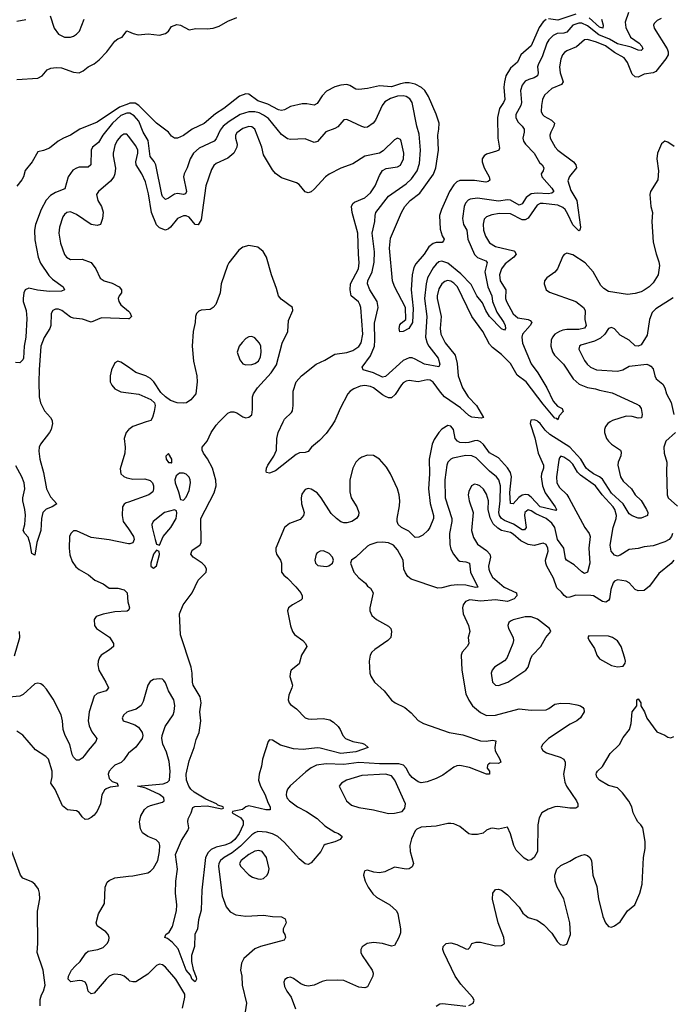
# Model space of a CAD drawing. Header units: inches. Extents: x 2134017 to 2292458, y 756222 to 916513.
# Tile 193 of 256: x 2169269 to 2173660, y 866081 to 872707. Entities that reach past the tile are written whole.
import ezdxf

# ---------------------------------------------------------------- set-up
doc = ezdxf.new("R2010")
doc.units = ezdxf.units.IN
doc.header["$MEASUREMENT"] = 0
for name, color, linetype in [('C1866', 7, 'Continuous'), ('C1867', 7, 'Continuous'), ('C1876', 7, 'Continuous'), ('C1877', 7, 'Continuous')]:
    doc.layers.add(name, color=color, linetype=linetype)

msp = doc.modelspace()

# ---------------------------------------------------------------- linework, layer by layer
at = {"layer": 'C1866', "color": 5}
for points, elevation in [([(2169487.8, 870000), (2169488.7, 869990), (2169479.6, 869950), (2169470.3, 869930), (2169409.2, 869850), (2169400.2, 869830), (2169396.6, 869803.4), (2169404.2, 869750), (2169430, 869660.4), (2169449.1, 869549.1), (2169475.8, 869495.8), (2169518.4, 869450), (2169488.2, 869430), (2169446.1, 869413.9), (2169424.8, 869390), (2169415.3, 869350), (2169411.3, 869270), (2169384.6, 869190), (2169370, 869102.7), (2169350, 869115.3), (2169340.1, 869180.1), (2169325.5, 869225.5), (2169303, 869250), (2169292.8, 869270), (2169302.5, 869310), (2169307.8, 869372.2), (2169304.4, 869410), (2169289.9, 869470), (2169290.4, 869490), (2169304.2, 869550), (2169298.6, 869590), (2169283.6, 869630), (2169244, 869704)], 280), ([(2170000, 869947.3), (2169984.9, 869930), (2169971.8, 869890), (2169978.2, 869830), (2169975.9, 869790), (2169944.1, 869684.1), (2169950.3, 869650), (2169970, 869633.6), (2169990, 869624.4), (2170000, 869622.1)], 320), ([(2170000, 869460.9), (2169984.6, 869455.4), (2169972.1, 869447.9), (2169960.6, 869430), (2169957.5, 869370), (2169965.2, 869330), (2170000, 869280.4)], 320), ([(2170000, 869181), (2169990, 869181.5), (2169870, 869206.5), (2169750, 869221.6), (2169650, 869268.2), (2169630, 869267.2), (2169612, 869250), (2169604.6, 869230), (2169602.4, 869150), (2169606.9, 869106.9), (2169621.9, 869061.9), (2169646.2, 869026.2), (2169670, 869006.4), (2169731.6, 868971.6), (2169774.5, 868934.5), (2169830, 868911.3), (2169870, 868882.5), (2169930, 868881), (2169972.4, 868870), (2169991.4, 868850), (2169995.5, 868790), (2170000, 868775.1)], 320), ([(2170000, 868733.7), (2169992.6, 868727.4), (2169910, 868722), (2169830, 868707.7), (2169783.8, 868690), (2169769, 868670), (2169772.7, 868630), (2169784.6, 868610), (2169872.3, 868552.3), (2169900.9, 868510), (2169899.5, 868490), (2169874.1, 868465.9), (2169818, 868430), (2169805.5, 868414.5), (2169795.9, 868390), (2169794.2, 868365.8), (2169801.4, 868330), (2169849.5, 868250), (2169865.8, 868210), (2169850.4, 868190), (2169790, 868172.9), (2169770, 868154), (2169736.2, 868050), (2169729, 867990), (2169735.6, 867955.6), (2169754.1, 867914.1), (2169787.7, 867870), (2169781.5, 867850), (2169728.9, 867790), (2169704.9, 867755.1), (2169690, 867737), (2169670, 867724.5), (2169650, 867723.7), (2169630, 867745.1), (2169621.7, 867761.7), (2169607.2, 867830), (2169575.4, 867890), (2169560.6, 867930), (2169557.9, 867990), (2169548.6, 868028.6), (2169494.1, 868134.1), (2169450, 868203), (2169430, 868225.4), (2169410, 868238.3), (2169390, 868243.1), (2169370, 868238.5), (2169293.2, 868166.8), (2169270, 868155.7), (2169150, 868143.7)], 320), ([(2169234.1, 868425.9), (2169269.7, 868549.7), (2169266.9, 868590)], 320), ([(2170000, 868050.8), (2169990, 868047.6), (2169970.4, 868030), (2169959.3, 868010), (2169964, 867990), (2170000, 867977.4)], 340), ([(2170000, 867771), (2169998.9, 867770), (2169970, 867726), (2169951, 867709), (2169910, 867689.7), (2169890, 867673.7), (2169871.4, 867650), (2169864.5, 867630), (2169870, 867602), (2169890, 867581.3), (2169924.7, 867570), (2169932, 867550), (2169877.8, 867542.2), (2169850, 867531.2), (2169838.4, 867521.6), (2169820.7, 867490), (2169812.4, 867430), (2169790, 867382), (2169770, 867354.5), (2169750, 867338.4), (2169730, 867327), (2169710, 867326), (2169690, 867344), (2169670, 867373.2), (2169650, 867382.7), (2169590, 867389.7), (2169556.8, 867416.8), (2169507, 867527), (2169479.3, 867570), (2169488.2, 867611.8), (2169488.3, 867650), (2169463.6, 867730), (2169444.5, 867750), (2169374.8, 867794.8), (2169290, 867891.8), (2169250, 867919.6)], 340), ([(2169406.5, 866070), (2169406.6, 866113.4), (2169415.8, 866144.2), (2169430, 866170.6), (2169439.4, 866210), (2169426.8, 866310), (2169387.3, 866430), (2169392, 866490), (2169387.7, 866707.7), (2169405.1, 866790), (2169402.9, 866830), (2169395.1, 866855.1), (2169370, 866889.2), (2169350, 866905.2), (2169290, 866929.2), (2169275.1, 866950), (2169215.1, 867110)], 360), ([(2170000, 866246), (2169970.7, 866270.7), (2169950, 866280.4), (2169910, 866284.2), (2169890, 866280.3), (2169870, 866269.8), (2169850, 866250.8), (2169770, 866155.8), (2169750, 866151.5), (2169730, 866169.3), (2169719.7, 866210), (2169709.6, 866230), (2169690, 866239.8), (2169670, 866241.8), (2169613.3, 866233.3), (2169596, 866250), (2169597.7, 866270), (2169618.5, 866310), (2169641.1, 866338.9), (2169675.4, 866370), (2169713.4, 866426.6), (2169730, 866439.5), (2169794, 866450), (2169830, 866464.6), (2169858.4, 866490), (2169869.6, 866510), (2169871.8, 866530), (2169863.7, 866550), (2169848, 866568), (2169790, 866609.2), (2169782.7, 866630), (2169799.3, 866690), (2169840.2, 866759.8), (2169842.9, 866870), (2169857.4, 866902.6), (2169870, 866914.4), (2169910, 866933.4), (2170000, 866942.6)], 340)]:
    msp.add_lwpolyline(points, dxfattribs=dict(at, elevation=elevation))
at = {"layer": 'C1867', "color": 5}
for points, elevation in [([(2169250, 872697.4), (2169310, 872708.4)], 260), ([(2169473.8, 872733.8), (2169500.2, 872650), (2169528.9, 872608.9), (2169570, 872590.2), (2169609.8, 872590.2), (2169630, 872596.5), (2169651.1, 872608.9), (2169670.5, 872629.5), (2169702, 872710)], 260), ([(2169250, 872303.7), (2169390, 872314.4), (2169420.9, 872330), (2169453.2, 872370), (2169478.9, 872381.1), (2169514, 872386), (2169550, 872383.6), (2169630, 872354.9), (2169670, 872350.7), (2169695.9, 872364.1), (2169730, 872390.7), (2169769.5, 872410.5), (2169802.9, 872437.1), (2169856, 872490), (2169910, 872562.8), (2169930, 872578), (2169958, 872590), (2169990, 872631.3), (2170000, 872627.1)], 240), ([(2170000, 872141.6), (2169940.4, 872119.6), (2169790, 872016.7), (2169674.3, 871970), (2169610, 871929.8), (2169563, 871910), (2169528.7, 871890), (2169470, 871843), (2169430, 871827.3), (2169390, 871819), (2169352.7, 871750), (2169306.6, 871693.4), (2169294.9, 871650), (2169283, 871630), (2169250, 871586)], 240), ([(2170000, 872078.1), (2169990, 872078.7), (2169950, 872063), (2169893.1, 872010), (2169828.8, 871930), (2169798.7, 871881.3), (2169758.3, 871850), (2169750.2, 871829.8), (2169746.7, 871730), (2169730, 871715.8), (2169670, 871714), (2169650, 871708.8), (2169625.9, 871694.1), (2169595.9, 871650), (2169573.4, 871570), (2169510, 871544.8), (2169476.6, 871523.4), (2169447.7, 871492.3), (2169413.4, 871430), (2169376.3, 871330), (2169368.8, 871290), (2169370, 871226), (2169393, 871110), (2169409.2, 871069.2), (2169465.9, 870985.9), (2169490, 870961.3), (2169560.5, 870910), (2169570.6, 870890), (2169550, 870879.5), (2169470, 870878.5), (2169387.9, 870887.9), (2169330, 870900.4), (2169306.5, 870890), (2169296.9, 870870), (2169291.2, 870830), (2169292.4, 870810), (2169311.5, 870750), (2169317.3, 870697.3), (2169310.1, 870570.1), (2169299.4, 870510), (2169294.4, 870430), (2169290, 870418), (2169270, 870398), (2169240.9, 870400.9)], 260), ([(2170000, 871924.3), (2169990, 871937.3), (2169970, 871936.1), (2169950, 871923.1), (2169925.3, 871894.7), (2169910, 871860.5), (2169897.4, 871810), (2169897, 871790), (2169912.5, 871707.5), (2169909.4, 871670.6), (2169902.8, 871650), (2169880.4, 871619.6), (2169798, 871550), (2169786, 871530), (2169794, 871490), (2169819.6, 871450), (2169830, 871412), (2169826, 871370), (2169812.2, 871330), (2169790, 871322), (2169750, 871329.8), (2169650, 871397), (2169610, 871413.5), (2169586, 871410), (2169570, 871396.9), (2169559.6, 871380.4), (2169537.5, 871310), (2169533, 871270), (2169543.1, 871203.1), (2169570, 871127.3), (2169584.9, 871110), (2169610, 871094.4), (2169690, 871094.9), (2169750, 871072.7), (2169781.6, 871030), (2169810, 870968.2), (2169837.3, 870950), (2169890, 870935), (2169938, 870910), (2169954.9, 870890), (2169953.1, 870870), (2169938.3, 870850), (2169931.3, 870830), (2169935.9, 870810), (2169950, 870788.1), (2170000, 870745.9)], 280), ([(2170000, 870695.1), (2169818.7, 870701.3), (2169750, 870671.6), (2169692.3, 870692.3), (2169630, 870699), (2169610, 870705.7), (2169552.8, 870750), (2169530, 870759.5), (2169510, 870759.4), (2169491.8, 870750), (2169480.2, 870730), (2169479, 870650), (2169472.5, 870630), (2169432.4, 870567.6), (2169411.3, 870510), (2169399.4, 870350), (2169398.2, 870270), (2169401, 870170), (2169409.4, 870130), (2169435.7, 870075.7), (2169476, 870030), (2169487, 870010), (2169487.8, 870000)], 280), ([(2170000, 870367.8), (2169950, 870402.6), (2169930, 870409.7), (2169910, 870397.6), (2169887.2, 870350), (2169876.9, 870310), (2169878.2, 870270), (2169888, 870248), (2169910, 870223.6), (2169950, 870203.6), (2170000, 870196.9)], 320)]:
    msp.add_lwpolyline(points, dxfattribs=dict(at, elevation=elevation))
at = {"layer": 'C1876', "color": 5}
for points, elevation in [([(2170120.6, 870000), (2170030, 869969.7), (2170002.4, 869950), (2170000, 869947.3)], 320), ([(2172705.3, 870000), (2172702.6, 869990), (2172734, 869894), (2172757.3, 869790), (2172794.2, 869710), (2172793.6, 869690), (2172779.6, 869650), (2172777.7, 869630), (2172785.8, 869570), (2172804, 869524), (2172872.4, 869430), (2172880.3, 869410), (2172876.3, 869403.7), (2172770, 869428), (2172710, 869493.3), (2172690, 869509), (2172672.3, 869512.3), (2172650, 869507), (2172628.1, 869491.9), (2172590, 869449.8), (2172571.2, 869451.2), (2172566.4, 869526.4), (2172577.6, 869630), (2172570, 869660.3), (2172550, 869691.2), (2172490, 869759.2), (2172430, 869793.2), (2172390, 869848.6), (2172370, 869867.2), (2172350, 869875.8), (2172330, 869874.3), (2172290, 869860.9), (2172270, 869859), (2172230, 869862.8), (2172214.6, 869870), (2172199.3, 869890), (2172186.8, 869950), (2172170, 869971.7), (2172150, 869976.4), (2172110, 869951.1), (2172090, 869928.5), (2172058.3, 869881.7), (2172044.1, 869850), (2172024.6, 869750), (2172025.4, 869650), (2172018.4, 869550), (2172031.5, 869451.5), (2172052.8, 869370), (2172052.3, 869350), (2172028.2, 869290), (2172015.8, 869270), (2171981.5, 869238.5), (2171955.4, 869224.6), (2171930, 869223.2), (2171886.2, 869266.2), (2171838.5, 869290), (2171815.9, 869310), (2171808.8, 869330), (2171809.3, 869350), (2171824.4, 869435.6), (2171825.9, 869470), (2171821.2, 869510), (2171810.3, 869550), (2171763.6, 869650), (2171736.7, 869696.7), (2171690, 869750.7), (2171650, 869773.5), (2171610, 869775.9), (2171570, 869762.8), (2171550, 869749.8), (2171531.4, 869730), (2171510.1, 869689.9), (2171489.5, 869610), (2171490.8, 869530), (2171500.2, 869490), (2171536.9, 869430), (2171551.3, 869390), (2171548.8, 869370), (2171535.3, 869350), (2171503.8, 869330), (2171470, 869320.3), (2171450, 869320.7), (2171430, 869328.3), (2171399.4, 869350), (2171364, 869384), (2171298.1, 869490), (2171270, 869522.4), (2171230, 869547.2), (2171210, 869551.3), (2171190, 869544.8), (2171182.4, 869537.6), (2171166.4, 869513.6), (2171161.7, 869490), (2171165.4, 869450), (2171182.7, 869390), (2171178.9, 869370), (2171155.1, 869344.9), (2171084, 869316), (2171050.3, 869290), (2170992.8, 869150), (2170992, 869130), (2170997.8, 869110), (2171024.4, 869070), (2171030.9, 869050.9), (2171031.3, 868990), (2171045.2, 868970), (2171070.2, 868950), (2171126.7, 868890), (2171159.6, 868850), (2171170.3, 868830), (2171168.7, 868810), (2171159.5, 868800.5), (2171104, 868770), (2171077.3, 868750), (2171070.7, 868729.3), (2171091.8, 868628.2), (2171104.2, 868590), (2171118.5, 868570), (2171173.2, 868530), (2171192.6, 868510), (2171201.1, 868490), (2171165.5, 868430), (2171148.5, 868371.5), (2171094.8, 868330), (2171090, 868318), (2171087.5, 868287.5), (2171104, 868230), (2171100.5, 868210), (2171078.7, 868161.3), (2171075.8, 868130), (2171081.6, 868110), (2171090, 868099.1), (2171130.2, 868070.2), (2171190.6, 868010), (2171210, 868001.5), (2171230, 867999.2), (2171310, 868003.6), (2171355.6, 867995.6), (2171379.9, 867979.9), (2171410.8, 867950), (2171424.9, 867930), (2171442.4, 867890), (2171461.3, 867870), (2171510, 867849.2), (2171570, 867839.1), (2171588, 867832), (2171612.7, 867810), (2171530, 867779.9), (2171430, 867769.9), (2171290, 867804.5), (2171270, 867806.3), (2171176.9, 867796.9), (2171110, 867800.9), (2171024.7, 867824.7), (2170970, 867858.3), (2170950, 867860.7), (2170940.4, 867850), (2170903, 867730), (2170895.8, 867684.2), (2170880.2, 867630), (2170876.3, 867590), (2170888.3, 867550), (2170920.7, 867490), (2170938.3, 867438.3), (2170954.6, 867410), (2170954, 867390), (2170924, 867390), (2170810, 867417), (2170790.2, 867409.8), (2170767.7, 867392.3), (2170700.6, 867379.4), (2170698.7, 867370), (2170756.4, 867336.4), (2170773.4, 867313.3), (2170772.2, 867290), (2170746.1, 867230), (2170715.8, 867190), (2170690, 867168), (2170650, 867151.2), (2170590, 867137.7), (2170557.7, 867122.3), (2170537, 867103), (2170519.8, 867070), (2170493.5, 866850), (2170490, 866714), (2170471.4, 866650), (2170465.5, 866590), (2170447.7, 866550), (2170445.5, 866470), (2170423.8, 866410), (2170425.7, 866370), (2170436.5, 866316.5), (2170455.6, 866264.4), (2170457.6, 866250), (2170450, 866233.2), (2170430, 866249.3), (2170417.4, 866277.4), (2170389.1, 866310), (2170335.4, 866455.4), (2170298, 866498), (2170263.6, 866523.6), (2170246, 866530), (2170253.2, 866550), (2170273.6, 866566.4), (2170295.9, 866604.1), (2170324.4, 866710), (2170326.6, 866750), (2170318, 866830), (2170318.8, 866910), (2170331.7, 866990), (2170317.6, 867090), (2170356.5, 867183.5), (2170400.3, 867250), (2170407, 867270), (2170399.3, 867310), (2170401.7, 867330), (2170422, 867370), (2170433.6, 867406.4), (2170448, 867412), (2170530, 867416.6), (2170630, 867396.3), (2170639.1, 867400.9), (2170638, 867410), (2170601.5, 867421.5), (2170592.3, 867430), (2170521.4, 867461.4), (2170443.4, 867510), (2170419.9, 867530), (2170405.9, 867550), (2170390.7, 867590), (2170389.3, 867630), (2170410, 867720.5), (2170441.8, 867810), (2170455.7, 867864.3), (2170475.5, 867910), (2170487.6, 867990), (2170481.5, 868050), (2170489.8, 868110), (2170482.8, 868150), (2170435.9, 868230), (2170430.7, 868250), (2170429.9, 868310), (2170422.8, 868350), (2170351.4, 868568.6), (2170343.1, 868710), (2170367.7, 868770), (2170429, 868850), (2170470, 868934.9), (2170522.4, 868990), (2170526.6, 869010), (2170516.9, 869030), (2170496, 869050), (2170436.3, 869090), (2170420.4, 869110), (2170430, 869136.9), (2170482, 869170), (2170490, 869187.3), (2170487.6, 869350), (2170577.8, 869522.2), (2170591.3, 869570), (2170589, 869609), (2170565.1, 869690), (2170532.3, 869752.3), (2170505, 869790), (2170495.8, 869810), (2170497.6, 869830), (2170530.9, 869870), (2170557.4, 869930), (2170590, 869978), (2170611.8, 870000)], 320), ([(2171384.8, 870000), (2171370, 869976.4), (2171330, 869923.1), (2171285.1, 869874.9), (2171231.8, 869830), (2171210, 869801.6), (2171190, 869794.8), (2171151.9, 869791.9), (2171130, 869781.3), (2170990, 869670.6), (2170950, 869656), (2170930, 869659.3), (2170926.2, 869670), (2170928.5, 869688.5), (2170937.4, 869710), (2170977.8, 869770), (2170996.5, 869810), (2170999.9, 869890), (2171008.8, 869930), (2171041.3, 870000)], 280), ([(2173241, 870000), (2173224.9, 869990), (2173210.2, 869970), (2173203.6, 869950), (2173203.6, 869930), (2173218, 869890), (2173231.4, 869870), (2173250.3, 869850), (2173311.7, 869810), (2173316.7, 869796.7), (2173313.1, 869773.1), (2173295, 869730), (2173293.2, 869710), (2173312.2, 869630), (2173330, 869602.4), (2173384.6, 869550), (2173408.9, 869510), (2173451.1, 869471.1), (2173486.4, 869410), (2173494.2, 869390), (2173493.7, 869370), (2173450, 869353.8), (2173430, 869353.5), (2173390, 869368.3), (2173370, 869381), (2173328.2, 869448.2), (2173250, 869521.7), (2173190, 869614.3), (2173170.4, 869630.4), (2173130, 869650.5), (2173094.9, 869674.9), (2173080.9, 869690), (2173044.5, 869750), (2172970, 869829.6), (2172836.4, 869916.4), (2172804.1, 869944.1), (2172770, 869989.8), (2172758, 870000)], 320), ([(2173681.3, 869930), (2173617, 869870), (2173603.6, 869830), (2173604.7, 869790), (2173622.3, 869730), (2173619.7, 869670), (2173625.4, 869510), (2173632.9, 869490), (2173694, 869434)], 340), ([(2173660.9, 869250), (2173654.8, 869230), (2173638.6, 869210), (2173610, 869194), (2173530, 869167), (2173470, 869159), (2173430, 869147.8), (2173370, 869142.2), (2173310, 869102.7), (2173290, 869097.3), (2173270, 869103.1), (2173249.1, 869130), (2173241.5, 869170), (2173261.1, 869290), (2173281.5, 869350), (2173283.8, 869370), (2173274, 869410), (2173260.8, 869430), (2173186.9, 869510), (2173142.8, 869570), (2173042.4, 869642.4), (2173022.9, 869662.9), (2172990, 869716.3), (2172970, 869737.2), (2172930, 869764.2), (2172910, 869769.6), (2172900.2, 869759.8), (2172895.9, 869744.1), (2172879.8, 869630), (2172883.9, 869590), (2172899.7, 869559.7), (2172950, 869512), (2172964.6, 869490), (2173071.9, 869290), (2173100.9, 869250), (2173106.1, 869230), (2173098.1, 869150), (2173105.6, 869050), (2173090.2, 868989.8), (2173070, 868980.5), (2173050, 868991.6), (2172999.4, 869039.4), (2172948, 869070), (2172940.4, 869080.4), (2172929.9, 869150), (2172887.4, 869210), (2172870.3, 869290), (2172850, 869318.1), (2172810.7, 869350.7), (2172742, 869382), (2172710, 869402.1), (2172690, 869408.2), (2172668.3, 869390), (2172665.4, 869370), (2172676.8, 869290), (2172665.5, 869274.5), (2172650, 869275.2), (2172592.2, 869312.2), (2172530, 869337.1), (2172510.2, 869350.2), (2172497.8, 869370), (2172493.2, 869390), (2172500.8, 869470), (2172503.1, 869570), (2172491.5, 869611.5), (2172477, 869630), (2172429.1, 869670), (2172339.8, 869759.8), (2172310, 869772.7), (2172270, 869774.6), (2172183.8, 869756.2), (2172168.7, 869750), (2172148.4, 869730), (2172141.7, 869710), (2172128.2, 869610), (2172132.6, 869490), (2172176.4, 869350), (2172177, 869330), (2172161.1, 869250), (2172163.9, 869176.1), (2172170, 869144.9), (2172186.7, 869110), (2172218.5, 869070), (2172230, 869062.7), (2172270, 869059.1), (2172295, 869050), (2172301, 868990), (2172352.3, 868887.7), (2172334.6, 868885.4), (2172270, 868901.2), (2172215, 868905), (2172170, 868899.3), (2172110, 868883.7), (2172082.3, 868882.3), (2171903.3, 868943.3), (2171880.4, 868960.4), (2171863.8, 868983.8), (2171853.6, 869010), (2171849.8, 869070), (2171810, 869138.7), (2171783.6, 869170), (2171750, 869187.1), (2171710, 869191), (2171671.5, 869188.5), (2171625.7, 869174.3), (2171610, 869165.1), (2171530, 869089.4), (2171501, 869070), (2171494.8, 869050), (2171518, 868990), (2171550, 868950.5), (2171595.3, 868915.3), (2171610, 868896), (2171630, 868881), (2171646.8, 868850), (2171624.9, 868750), (2171625.5, 868730), (2171638.7, 868698.7), (2171670, 868670.4), (2171750, 868626), (2171766, 868610), (2171771.3, 868590), (2171766, 868550), (2171746.8, 868530), (2171658.8, 868470), (2171638.8, 868450), (2171626.8, 868430), (2171620.7, 868390), (2171625.5, 868310), (2171632.4, 868290), (2171657.1, 868250), (2171720.4, 868190), (2171770, 868128), (2171794.8, 868110), (2171859.2, 868079.2), (2171902.3, 868042.3), (2171950, 867990.7), (2171984.7, 867970), (2172159.1, 867910), (2172250, 867894.3), (2172370, 867853.4), (2172408.5, 867851.5), (2172450, 867859.2), (2172473.4, 867853.4), (2172465.8, 867810), (2172467.1, 867787.1), (2172499.5, 867730), (2172506, 867710), (2172490, 867700.9), (2172435.3, 867704.7), (2172422.5, 867697.5), (2172416, 867690), (2172414.8, 867670), (2172430.4, 867650.4), (2172430.4, 867629.6), (2172409, 867630), (2172296, 867676), (2172230, 867688.7), (2172210, 867685.7), (2172190, 867676.3), (2172115.8, 867624.2), (2172070, 867599.8), (2172010, 867577.4), (2171970, 867572.8), (2171950, 867578.3), (2171910, 867607.4), (2171890, 867632.6), (2171869.9, 867669.9), (2171850.9, 867690), (2171819.8, 867699.8), (2171690, 867699.9), (2171550, 867707.8), (2171450, 867695), (2171330, 867699.6), (2171265.5, 867690), (2171230, 867673.1), (2171193.8, 867646.2), (2171087.9, 867552.1), (2171070.3, 867530), (2171063.5, 867510), (2171062, 867490), (2171066.7, 867470), (2171084.9, 867450), (2171137.4, 867410), (2171198.3, 867378.3), (2171270.7, 867330.7), (2171321.3, 867281.3), (2171390, 867240.2), (2171414.9, 867230), (2171437.6, 867210), (2171426, 867190), (2171390, 867174.6), (2171324, 867156), (2171316.3, 867150), (2171294.9, 867110), (2171230, 867034), (2171210, 867023), (2171190, 867026.6), (2171150, 867060.5), (2171050.8, 867170), (2171004.7, 867210), (2170970, 867227.6), (2170930, 867239.6), (2170870, 867243.4), (2170850, 867236.2), (2170830, 867221.4), (2170754.7, 867145.3), (2170699.5, 867100.5), (2170645.5, 867070), (2170619.8, 867050), (2170609, 867030), (2170606.4, 867010), (2170630.2, 866810.2), (2170657.6, 866737.6), (2170684, 866704), (2170722.6, 866682.6), (2170790, 866673.4), (2170910, 866681), (2170970, 866672.4), (2171030.4, 866670.4), (2171055.8, 866655.8), (2171062.4, 866630), (2171042.4, 866590), (2171041.6, 866570), (2171053, 866550), (2171057.3, 866530), (2171048.1, 866511.9), (2170890, 866471), (2170850, 866455.1), (2170776.5, 866390), (2170761.8, 866358.2), (2170754.9, 866310), (2170762.8, 866270), (2170765.2, 866210), (2170794.4, 866090), (2170786, 866030)], 340), ([(2170000, 869622.1), (2170030, 869615), (2170110, 869618.3), (2170146.4, 869606.4), (2170163.2, 869590), (2170170.2, 869570), (2170170.2, 869550), (2170163.6, 869530), (2170138, 869510), (2170000, 869460.9)], 320), ([(2173670.9, 869069.1), (2173653.1, 869046.9), (2173570, 868980.5), (2173505.6, 868894.4), (2173470, 868866.6), (2173430, 868862.8), (2173410, 868872.4), (2173370, 868918), (2173350, 868929.8), (2173290, 868938), (2173270.2, 868929.8), (2173262.4, 868917.6), (2173246.6, 868873.4), (2173236.8, 868810), (2173230, 868798.3), (2173211.7, 868788.3), (2173190, 868793), (2173130, 868829.3), (2173112.3, 868832.3), (2173010, 868834.5), (2172970, 868820.2), (2172950, 868819.6), (2172931.4, 868831.4), (2172914.9, 868854.9), (2172883.2, 868883.2), (2172861.4, 868950), (2172814.8, 869030), (2172807.8, 869050), (2172806.9, 869070), (2172824.3, 869130), (2172822.3, 869150), (2172810, 869175.6), (2172790, 869185.3), (2172730, 869168.3), (2172690, 869175.3), (2172640.4, 869200.4), (2172590, 869244.7), (2172570, 869256.6), (2172510, 869270.9), (2172485.7, 869285.7), (2172455.4, 869315.4), (2172434, 869354), (2172420.8, 869410), (2172423, 869470), (2172410, 869515.4), (2172390, 869546.9), (2172365.1, 869570), (2172350, 869578), (2172330, 869581.1), (2172308.8, 869570), (2172290, 869533.2), (2172286, 869510), (2172292.9, 869470), (2172318.9, 869390), (2172309.3, 869270), (2172321.7, 869221.7), (2172350, 869177.4), (2172410, 869134.4), (2172431.8, 869110), (2172437.4, 869090), (2172424.2, 869030), (2172426.1, 869010), (2172431.5, 868990), (2172450, 868956.5), (2172529.3, 868889.3), (2172611.2, 868851.2), (2172614.7, 868830), (2172596.1, 868810), (2172550, 868792.3), (2172470, 868802.4), (2172370, 868795.2), (2172297.2, 868802.8), (2172267.8, 868792.2), (2172252.6, 868770), (2172247.9, 868750), (2172252.4, 868710), (2172289, 868630), (2172296.5, 868590), (2172285.7, 868550), (2172291.7, 868510), (2172280.3, 868490), (2172246, 868450), (2172239.6, 868430), (2172242.8, 868330), (2172270.2, 868170), (2172290, 868127), (2172315.6, 868090), (2172370, 868044.4), (2172410, 868024.2), (2172470, 868026.5), (2172630, 868069.2), (2172710, 868061.5), (2172810, 868063.7), (2172830, 868072.7), (2172870, 868101.6), (2172910, 868108.5), (2172970, 868106), (2173017.5, 868097.5), (2173042.8, 868090), (2173058, 868078), (2173063.8, 868070), (2173066.4, 868050), (2173041.1, 868010), (2173017, 867990), (2172973, 867967), (2172827.6, 867870), (2172787, 867830), (2172778.4, 867810), (2172788.2, 867790), (2172813.5, 867773.5), (2172905, 867745), (2172930.3, 867730), (2172938, 867710), (2172938.2, 867690), (2172926.7, 867630), (2172935.7, 867575.7), (2172948.9, 867548.9), (2173014.4, 867450), (2173024, 867430), (2173024.7, 867410), (2173010, 867401.2), (2172970, 867400.7), (2172890, 867411.6), (2172870, 867409.6), (2172825.5, 867394.5), (2172782, 867370), (2172764.1, 867335.9), (2172755.5, 867290), (2172753.7, 867110), (2172730, 867068.7), (2172710, 867054.2), (2172690, 867049.7), (2172663.7, 867063.7), (2172610, 867119.5), (2172593.7, 867150), (2172570, 867229), (2172550, 867272.7), (2172490, 867259.3), (2172450, 867266.6), (2172435.9, 867264.1), (2172410, 867253.2), (2172386.2, 867233.8), (2172350, 867224.2), (2172310, 867224.7), (2172290, 867229.6), (2172230, 867277.6), (2172190, 867295.1), (2172170, 867297.6), (2172150, 867298.4), (2172070, 867279.7), (2171970, 867274.5), (2171939.8, 867260.2), (2171930.4, 867249.6), (2171905.3, 867194.7), (2171893.7, 867150), (2171896.5, 867110), (2171919.3, 867030), (2171910, 867007.3), (2171890, 866993.6), (2171870, 866989.8), (2171790, 867004.7), (2171726.4, 866973.6), (2171690, 866967.1), (2171651, 866971), (2171610, 866983.7), (2171590, 866979), (2171585.5, 866970), (2171583, 866950), (2171593.4, 866910), (2171612.7, 866870), (2171644.2, 866824.2), (2171670, 866801.3), (2171758.4, 866750), (2171803.8, 866710), (2171812.2, 866690), (2171831.7, 866590), (2171830, 866562), (2171820.3, 866530), (2171790, 866476), (2171770, 866471.8), (2171710.9, 866490.9), (2171650, 866496.4), (2171606, 866490), (2171572.1, 866467.9), (2171563.8, 866450), (2171564.4, 866430), (2171572.2, 866410), (2171640.4, 866310), (2171646, 866290), (2171643.8, 866270), (2171610, 866199.3), (2171590, 866191.6), (2171550, 866196.9), (2171450, 866240.8), (2171410, 866244.5), (2171330, 866242.3), (2171304.3, 866235.7), (2171250, 866209.7), (2171210, 866204), (2171187.5, 866207.5), (2171159.5, 866219.5), (2171110, 866255.1), (2171090, 866262.9), (2171070, 866259.5), (2171052.7, 866247.3), (2171046, 866230), (2171050, 866201), (2171066.4, 866170), (2171095.8, 866130), (2171124.2, 866050)], 360), ([(2170000, 869280.4), (2170035.3, 869230), (2170039.8, 869210), (2170030, 869187), (2170010, 869180.5), (2170000, 869181)], 320), ([(2170000, 868775.1), (2170007.6, 868750), (2170003.4, 868736.6), (2170000, 868733.7)], 320), ([(2170000, 866942.6), (2170030, 866945.7), (2170130, 866966.7), (2170150, 866977.1), (2170170, 866998), (2170199.1, 867050), (2170209.8, 867110), (2170211, 867150), (2170206.9, 867166.9), (2170187.3, 867187.3), (2170130, 867211.6), (2170094.7, 867234.7), (2170081.7, 867261.7), (2170075.6, 867310), (2170084.5, 867350), (2170108.2, 867391.8), (2170129.3, 867410), (2170150, 867419.5), (2170230, 867441.5), (2170240.5, 867450), (2170239.2, 867470), (2170210, 867492.4), (2170116.6, 867536.6), (2170062, 867550), (2170234.8, 867565.2), (2170263.9, 867576.1), (2170276.1, 867590), (2170280.4, 867650), (2170274.7, 867714.7), (2170257.6, 867777.6), (2170232.9, 867832.9), (2170225.4, 867870), (2170226.6, 867890), (2170248.4, 867950), (2170301.8, 868030), (2170309, 868051), (2170312.3, 868092.3), (2170306.2, 868130), (2170269.7, 868190), (2170250, 868244), (2170239.6, 868259.6), (2170230, 868269.2), (2170210, 868272.7), (2170170, 868266.6), (2170147, 868253), (2170130, 868228.7), (2170100.5, 868119.5), (2170087.2, 868092.8), (2170052.2, 868067.8), (2170000, 868050.8)], 340), ([(2172290, 866074), (2172321, 866090), (2172327.3, 866110), (2172316.3, 866130), (2172236.7, 866216.7), (2172199.5, 866270), (2172121.6, 866430), (2172115.5, 866450), (2172119.1, 866470), (2172138, 866490), (2172170, 866495.6), (2172210, 866484.2), (2172270, 866454.5), (2172286.8, 866453.2), (2172297.1, 866462.9), (2172310.5, 866489.5), (2172340.4, 866499.6), (2172370, 866498.4), (2172470, 866475.1), (2172510, 866477.2), (2172530, 866489), (2172525.5, 866530), (2172488.7, 866630), (2172450.9, 866789.1), (2172451.3, 866830), (2172470, 866854), (2172490, 866857.2), (2172510, 866849), (2172550, 866817.2), (2172630, 866734), (2172655.2, 866695.2), (2172675.8, 866675.8), (2172690, 866666.4), (2172750, 866647.1), (2172795.2, 866615.2), (2172850, 866560.9), (2172884.7, 866504.7), (2172904.2, 866484.2), (2172930, 866479.5), (2172950, 866486.6), (2172974, 866550), (2172970.3, 866630), (2172930.6, 866790), (2172884.9, 866870), (2172872.2, 866910), (2172869, 866951), (2172883.8, 866990), (2172910, 867016.2), (2172970, 867043.7), (2173010, 867069.3), (2173050, 867086), (2173070, 867089.3), (2173090, 867082.7), (2173105.2, 867070), (2173115.1, 867050), (2173126, 866950), (2173153.1, 866873.1), (2173162.6, 866790), (2173192.7, 866672.7), (2173210, 866629), (2173230, 866604), (2173250, 866601.2), (2173270, 866609.2), (2173310, 866637.2), (2173358.8, 866710), (2173408.2, 866751.8), (2173440.4, 866830), (2173456.5, 866890), (2173466.5, 867070), (2173477.7, 867130), (2173476.9, 867176.9), (2173460.4, 867270), (2173448, 867290), (2173428.2, 867308.2), (2173416, 867330), (2173396.9, 867370), (2173386.5, 867410), (2173367.3, 867447.3), (2173324, 867504), (2173290, 867537.3), (2173230, 867554), (2173171, 867590), (2173151, 867610), (2173146.8, 867630), (2173150, 867638), (2173156, 867650), (2173190, 867682), (2173240.7, 867770), (2173304, 867830), (2173330, 867877.2), (2173370.8, 867930), (2173383, 867970), (2173390.8, 868050), (2173421, 868090), (2173422, 868130), (2173430, 868138), (2173448, 868110), (2173448, 868090), (2173472.3, 868050), (2173487.3, 868007.3), (2173556, 867916), (2173610, 867893.2), (2173630, 867879), (2173650, 867874), (2173670, 867884)], 380), ([(2170000, 867977.4), (2170042.6, 867962.6), (2170067.3, 867947.3), (2170091.8, 867910), (2170096.5, 867890), (2170091.8, 867870), (2170050, 867812.8), (2170000, 867771)], 340), ([(2170364.4, 866055.6), (2170381, 866130), (2170379.4, 866150), (2170320.2, 866250), (2170250, 866331.1), (2170230, 866346.9), (2170210, 866351.1), (2170190, 866343.6), (2170130, 866283.6), (2170050, 866233.6), (2170030, 866231.5), (2170010, 866237.6), (2170000, 866246)], 340), ([(2172070.4, 866069.6), (2172094.9, 866085.1), (2172112.8, 866087.2), (2172270.2, 866069.8)], 380)]:
    msp.add_lwpolyline(points, dxfattribs=dict(at, elevation=elevation))
for points, elevation in [([(2170270, 869788.7), (2170251.3, 869770), (2170254.8, 869750), (2170270, 869727.7), (2170286.4, 869726.4), (2170290, 869722), (2170293.6, 869726.4), (2170292, 869750)], 340), ([(2170370, 869656.2), (2170344.5, 869655.5), (2170322, 869638), (2170312.4, 869610), (2170314.9, 869590), (2170337, 869530), (2170350, 869478), (2170370, 869474), (2170390, 869493.4), (2170410, 869538.8), (2170417.7, 869590), (2170415.4, 869610), (2170408.2, 869628.2), (2170390, 869649.4)], 340), ([(2170310, 869409.2), (2170244, 869390), (2170166, 869330), (2170158.4, 869310), (2170159.5, 869290), (2170179.3, 869210), (2170190, 869178), (2170210, 869171.3), (2170235.1, 869230), (2170286, 869290), (2170322.4, 869350), (2170326.8, 869386.8), (2170323.1, 869403.1)], 340), ([(2170190, 869138), (2170168.5, 869110), (2170150.8, 869050), (2170151.3, 869030), (2170170, 869016), (2170190, 869032), (2170208.7, 869108.7), (2170208, 869128)], 340), ([(2171313.8, 869133.8), (2171290, 869131.8), (2171270, 869119.5), (2171263.1, 869110), (2171254.9, 869070), (2171259.5, 869050), (2171274.9, 869034.9), (2171330, 869027.6), (2171347.8, 869032.2), (2171374, 869050), (2171381.2, 869070), (2171373.2, 869090), (2171350, 869116)], 340), ([(2172670, 868689.6), (2172590, 868669.6), (2172570, 868660.7), (2172559.3, 868650), (2172554, 868630), (2172557, 868610), (2172588.4, 868550), (2172591.8, 868530), (2172587.2, 868510), (2172546.7, 868410), (2172530, 868391.6), (2172463.8, 868350), (2172448.5, 868330), (2172442, 868310), (2172449.2, 868249.2), (2172469.2, 868229.2), (2172490, 868227.6), (2172552.3, 868250), (2172674.7, 868330), (2172689.8, 868350.2), (2172708.4, 868410), (2172718.9, 868430), (2172775.1, 868490), (2172809.6, 868550.4), (2172842, 868590), (2172834, 868610), (2172752.9, 868672.9), (2172710, 868689.6)], 380), ([(2173098, 868562), (2173092, 868550), (2173101, 868530), (2173136.4, 868476.4), (2173153, 868430), (2173170, 868405.5), (2173250, 868360.4), (2173290, 868352.7), (2173330, 868357.3), (2173342.9, 868377.1), (2173345.1, 868390), (2173340.5, 868410), (2173315.4, 868490), (2173290, 868527), (2173257.2, 868550), (2173230, 868558)], 380), ([(2171729.9, 867629.9), (2171570, 867620.4), (2171467.2, 867590), (2171434.4, 867570), (2171419.3, 867550), (2171467.7, 867450), (2171501.6, 867421.6), (2171550, 867405.8), (2171650, 867390.3), (2171750, 867365.5), (2171790, 867367.7), (2171841.5, 867378.5), (2171859.6, 867400.4), (2171863.6, 867430), (2171794, 867590), (2171770, 867619.4)], 360), ([(2170877.4, 867117.4), (2170850, 867113), (2170810.3, 867090), (2170758.5, 867050), (2170748.1, 867030), (2170755.3, 867010), (2170810, 866952.4), (2170836.3, 866936.3), (2170870, 866924.9), (2170890, 866923.1), (2170910, 866928.4), (2170933.3, 866950), (2170943.5, 866970), (2170946.7, 866993.3), (2170929.8, 867069.8), (2170900.5, 867110)], 360)]:
    msp.add_lwpolyline(points, close=True, dxfattribs=dict(at, elevation=elevation))
at = {"layer": 'C1877', "color": 5}
for points, elevation in [([(2173364.4, 872755.6), (2173342.7, 872690), (2173346.1, 872653.9), (2173378.9, 872590), (2173436, 872550), (2173454, 872530), (2173462, 872510), (2173450, 872500.3), (2173430, 872501.4), (2173382.6, 872522.6), (2173290, 872544.9), (2173236.3, 872576.3), (2173164.4, 872604.4), (2173090, 872664.9), (2173050, 872683.4), (2173030, 872684.5), (2172991.1, 872670), (2172950, 872623.2), (2172930, 872616.6), (2172885.9, 872614.1), (2172858.5, 872601.5), (2172830, 872572.5), (2172816.6, 872550), (2172783.5, 872456.5), (2172760.5, 872410), (2172753.6, 872390), (2172756.6, 872350), (2172751.9, 872330), (2172730, 872315.6), (2172694.6, 872305.4), (2172670, 872292.7), (2172650, 872266.3), (2172638.5, 872230), (2172644.7, 872150), (2172640.4, 872130), (2172608.1, 872070), (2172606.9, 872050), (2172620.4, 872020.4), (2172650.2, 871990), (2172662.2, 871970), (2172663.2, 871950), (2172654.3, 871910), (2172658, 871890), (2172671.2, 871870), (2172730.2, 871810), (2172767.1, 871747.1), (2172784.4, 871730), (2172794.9, 871710), (2172790.2, 871690), (2172777, 871670), (2172781.3, 871650), (2172850, 871573.6), (2172862, 871550), (2172850, 871540.3), (2172825.6, 871534.4), (2172750, 871539.9), (2172710, 871535.2), (2172677.3, 871510), (2172650, 871467.2), (2172630, 871459.2), (2172570, 871493.1), (2172550, 871495.6), (2172490, 871485.9), (2172350, 871506.1), (2172300.1, 871499.9), (2172286.8, 871493.2), (2172267.7, 871472.3), (2172259.1, 871450), (2172248.5, 871370), (2172255.2, 871330), (2172276.3, 871290), (2172283.7, 871230), (2172330, 871127.3), (2172350, 871107.7), (2172404.7, 871084.7), (2172414.1, 871074.1), (2172398.2, 871010), (2172417.7, 870910), (2172444.7, 870850), (2172450.5, 870810), (2172478.4, 870738.4), (2172527.3, 870670), (2172535.7, 870650), (2172537.3, 870630), (2172530, 870617.6), (2172510, 870627.9), (2172430, 870709), (2172404.5, 870750), (2172382.4, 870802.4), (2172344.1, 870850), (2172305.7, 870925.7), (2172236.9, 870996.9), (2172150, 871068.1), (2172110, 871082.3), (2172090, 871078), (2172070, 871062.3), (2172050, 871037.7), (2172012.3, 870970), (2172003.1, 870930), (2171992.1, 870830), (2172008.6, 870710), (2171998.1, 870570), (2172010.5, 870530.5), (2172022, 870510), (2172084, 870430), (2172096.6, 870390), (2172090, 870371.8), (2171993, 870390), (2171930, 870423.6), (2171910, 870431.4), (2171890, 870431.5), (2171850, 870414.3), (2171730, 870306), (2171710, 870301.5), (2171650.3, 870330.3), (2171579.7, 870350), (2171573.6, 870370), (2171630, 870445.4), (2171655.3, 870510), (2171659.4, 870550), (2171655.9, 870664.1), (2171680.5, 870770), (2171674.5, 870810), (2171624.9, 870890), (2171609.9, 870930), (2171611.9, 870950), (2171639.9, 871010), (2171654.9, 871074.9), (2171655.2, 871144.8), (2171639.7, 871270), (2171658.4, 871350), (2171659.8, 871390), (2171665.7, 871410), (2171750, 871518.6), (2171870, 871603.2), (2171904.3, 871635.7), (2171942.8, 871690), (2171959.5, 871740.5), (2171966.5, 871830), (2171956, 871936), (2171940.5, 871990), (2171910.5, 872150), (2171894, 872174), (2171870, 872190.5), (2171850, 872195.9), (2171810, 872192.2), (2171764.1, 872175.9), (2171726.3, 872153.7), (2171706.7, 872130), (2171663.1, 872030), (2171646.4, 872010), (2171610, 871984.2), (2171590, 871982.4), (2171570, 871988.2), (2171470, 872035.1), (2171450, 872032.7), (2171410, 871986.9), (2171390, 871974.8), (2171328.5, 871951.5), (2171272.1, 871887.9), (2171250, 871880.5), (2171190, 871904.7), (2171090, 871900.4), (2171070, 871906.2), (2171030, 871935.3), (2170942.3, 872042.3), (2170910, 872065.7), (2170879.7, 872079.7), (2170850, 872088), (2170810, 872087.9), (2170751.8, 872068.2), (2170677.3, 872022.7), (2170637.1, 871990), (2170617.1, 871962.9), (2170590, 871905.1), (2170576.5, 871890), (2170476.7, 871843.3), (2170438.2, 871810), (2170414.8, 871770), (2170396.3, 871710), (2170375.4, 871670), (2170370.2, 871650), (2170391, 871550), (2170385.1, 871534.9), (2170370, 871531.1), (2170330, 871537.4), (2170310, 871533), (2170270, 871505.6), (2170250, 871498), (2170230, 871516.3), (2170224.3, 871530), (2170184.5, 871730), (2170173.4, 871753.4), (2170146.6, 871786.6), (2170133.4, 871893.4), (2170098.5, 871950), (2170070, 872023.7), (2170040, 872060), (2170010, 872077.6), (2170000, 872078.1)], 260), ([(2170000, 872627.1), (2170033.2, 872613.2), (2170065.8, 872605.8), (2170133.1, 872613.1), (2170210, 872603.8), (2170250, 872613.4), (2170269.3, 872630), (2170290, 872661), (2170325.6, 872674.4), (2170350, 872670.7), (2170410, 872638.8), (2170452.9, 872647.1), (2170530, 872646), (2170570, 872650.4), (2170610, 872663.1), (2170670, 872696.4), (2170730, 872723)], 240), ([(2172810, 872707.8), (2172790, 872692.9), (2172764.4, 872655.6), (2172709.1, 872530.9), (2172641.2, 872470), (2172617.7, 872422.3), (2172570, 872380.8), (2172540.7, 872330), (2172530.1, 872289.9), (2172526.6, 872253.4), (2172533.1, 872170), (2172525.1, 872150), (2172497.9, 872110), (2172482.9, 872050), (2172485, 871910), (2172497.1, 871842.9), (2172492.4, 871830), (2172477.8, 871822.2), (2172410, 871802.4), (2172393.1, 871790), (2172381.5, 871770), (2172381.5, 871750), (2172394, 871710), (2172428, 871650), (2172432.4, 871627.6), (2172421.4, 871618.6), (2172405.2, 871614.8), (2172330, 871626.1), (2172230, 871626), (2172210, 871615.6), (2172190, 871595), (2172159.8, 871550), (2172105.9, 871430), (2172093.9, 871390), (2172098, 871298), (2172112.1, 871252.1), (2172123.8, 871230), (2172121.4, 871218.6), (2172111.2, 871208.8), (2172070, 871207.4), (2172050, 871201.2), (2172021, 871179), (2171990, 871128.5), (2171935.1, 871064.9), (2171921, 871039), (2171908.9, 870990), (2171901.8, 870890), (2171915.8, 870764.2), (2171912.6, 870670), (2171886, 870630), (2171850, 870608.6), (2171827.3, 870607.3), (2171822, 870630), (2171827.2, 870652.8), (2171835.2, 870664.8), (2171867.3, 870690), (2171864, 870770), (2171790, 870912.7), (2171776.9, 870950), (2171756, 871170), (2171763.4, 871236.6), (2171836.8, 871410), (2171859.9, 871450), (2171895, 871490), (2171960.1, 871539.9), (2172053.2, 871666.8), (2172069.3, 871710), (2172086.2, 871830), (2172082.7, 871930), (2172089.9, 871970), (2172090.5, 872010), (2172070.4, 872070.4), (2172019.6, 872190), (2171994.7, 872230), (2171972.2, 872250), (2171930, 872272.3), (2171890, 872281.5), (2171862.4, 872282.4), (2171830, 872276.1), (2171770, 872255.2), (2171690, 872261.9), (2171610, 872243.9), (2171550, 872238.1), (2171530, 872240.6), (2171490, 872264.4), (2171470, 872270.7), (2171430, 872266.9), (2171390, 872255.2), (2171333.6, 872226.4), (2171304.2, 872195.8), (2171270, 872143.5), (2171250, 872132.6), (2171201.6, 872141.6), (2171170, 872140.2), (2171090, 872123.9), (2171050, 872100.9), (2171030, 872096.4), (2171010, 872100.8), (2170938.4, 872138.4), (2170870, 872161.4), (2170810, 872206.2), (2170790, 872209.3), (2170748.3, 872191.7), (2170643.2, 872110), (2170586.6, 872073.4), (2170510, 872008.2), (2170430, 871971.3), (2170370, 871928.3), (2170329.7, 871909.7), (2170310, 871909.6), (2170290, 871924.5), (2170270.9, 871950.9), (2170190, 872011.3), (2170070.7, 872130.7), (2170045.3, 872145.3), (2170010, 872145.2), (2170000, 872141.6)], 240), ([(2173585, 872715), (2173557.4, 872702.6), (2173538.4, 872681.6), (2173534, 872670), (2173536.9, 872650), (2173625.6, 872510), (2173633, 872490), (2173631.1, 872470), (2173617.1, 872442.9), (2173550, 872359.3), (2173530, 872349.8), (2173470, 872340.8), (2173430, 872320.4), (2173410, 872321.8), (2173390, 872340.9), (2173359.4, 872419.4), (2173336.8, 872450), (2173270, 872486.3), (2173210, 872531.9), (2173150, 872556.4), (2173090, 872573), (2173070, 872570.6), (2173016, 872524), (2172950, 872496.8), (2172934.3, 872485.7), (2172921.8, 872470), (2172910, 872440.7), (2172900.8, 872390), (2172906.3, 872350), (2172924.6, 872290), (2172913.4, 872270), (2172850, 872244), (2172799.7, 872200.3), (2172786, 872170), (2172778.9, 872130), (2172778.4, 872090), (2172787.5, 872070), (2172798.5, 872058.5), (2172847.2, 872030), (2172866.7, 872010), (2172862.9, 871990), (2172841.8, 871950), (2172836.5, 871930), (2172837.6, 871910), (2172871, 871850), (2172888.7, 871828.7), (2172994.2, 871750), (2173010.2, 871730), (2173014.6, 871710), (2172967, 871653), (2172957.5, 871622.5), (2172977.5, 871557.5), (2173016.5, 871490), (2173042.4, 871310), (2173038, 871290), (2173030, 871286.2), (2172990, 871326.6), (2172957.8, 871397.8), (2172938.4, 871430), (2172923.9, 871443.9), (2172890, 871459.2), (2172790.1, 871469.9), (2172770, 871469.3), (2172750, 871458.3), (2172690, 871372.5), (2172670, 871360.3), (2172650, 871361.1), (2172570, 871399.9), (2172498.1, 871401.9), (2172446.3, 871393.7), (2172410, 871381.2), (2172395, 871365), (2172387.7, 871332.3), (2172390.1, 871290), (2172403.4, 871250), (2172430, 871206.3), (2172470, 871180.1), (2172592.7, 871152.7), (2172598.3, 871150), (2172608.2, 871130), (2172594.3, 871110), (2172536.3, 871063.7), (2172510.1, 871030), (2172496.8, 870990), (2172501.5, 870950), (2172538.9, 870890), (2172537.2, 870830), (2172543.6, 870810), (2172590, 870728.5), (2172620.9, 870700.9), (2172689.5, 870689.5), (2172703.4, 870683.4), (2172715.5, 870670), (2172703.7, 870650), (2172652, 870590), (2172646.5, 870570), (2172651.4, 870530), (2172710, 870391), (2172756, 870330), (2172816.1, 870230), (2172859, 870139), (2172887, 870107), (2172918.7, 870090), (2172924.9, 870070), (2172899.6, 870040.4), (2172890, 870015.1), (2172882.6, 870022.6), (2172870, 870025), (2172790, 870120.4), (2172677, 870270), (2172615.8, 870315.8), (2172570, 870393), (2172510, 870455), (2172450, 870501.7), (2172430, 870524.8), (2172384.5, 870610), (2172311.9, 870710), (2172215.3, 870910), (2172190, 870935.3), (2172170, 870947.8), (2172148, 870952), (2172130, 870946.5), (2172110, 870929.8), (2172090, 870895.4), (2172077.1, 870850), (2172078, 870830), (2172104.6, 870710), (2172096.9, 870630), (2172102.2, 870590), (2172131.7, 870531.7), (2172197.7, 870450), (2172213.1, 870393.1), (2172219.1, 870310), (2172247.9, 870230), (2172286.5, 870170), (2172341.5, 870110), (2172390.2, 870029.8), (2172373.8, 870026.2), (2172310, 870033.2), (2172290, 870044), (2172235.6, 870095.6), (2172127.6, 870170), (2172099.7, 870199.7), (2172050, 870267.6), (2172030, 870281.3), (2172010, 870283.4), (2171950, 870271.2), (2171890, 870280.3), (2171870, 870274.2), (2171850, 870263.1), (2171837.7, 870250), (2171794.2, 870185.8), (2171770, 870163), (2171750, 870162), (2171730, 870170.5), (2171710, 870181.7), (2171650, 870230.4), (2171630, 870239.9), (2171590, 870245.2), (2171559.1, 870240.9), (2171516.1, 870223.9), (2171492, 870208), (2171476.2, 870190), (2171424.5, 870090), (2171390, 870008.3), (2171384.8, 870000)], 280), ([(2173010, 872743.4), (2172890, 872704.8), (2172827.6, 872712.4)], 240), ([(2173183.6, 872710), (2173194.8, 872670), (2173193.1, 872650), (2173170, 872657.5), (2173100.2, 872720.2)], 240), ([(2171041.3, 870000), (2171050, 870018.9), (2171096.6, 870063.4), (2171103.9, 870076.1), (2171108.5, 870110), (2171108.4, 870208.4), (2171130, 870270.2), (2171166, 870310), (2171263.5, 870390), (2171323, 870417), (2171390, 870457.5), (2171470, 870466.7), (2171510, 870481), (2171550, 870507.3), (2171566.4, 870533.6), (2171578.3, 870590), (2171564, 870770), (2171558.5, 870790), (2171547.5, 870807.5), (2171499.8, 870850), (2171491.8, 870890), (2171495, 870930), (2171548.2, 871030), (2171553.6, 871070), (2171547.7, 871130), (2171544.7, 871270), (2171505.3, 871410), (2171501.4, 871450), (2171509.2, 871470.8), (2171520.5, 871479.5), (2171590, 871508.1), (2171630, 871542.3), (2171660.4, 871590), (2171690, 871659.5), (2171710, 871691.8), (2171733.5, 871706.5), (2171810, 871716.5), (2171830, 871729.1), (2171851.2, 871770), (2171854.4, 871810), (2171835.8, 871890), (2171830, 871900.5), (2171810, 871909.7), (2171790, 871898.9), (2171714.4, 871825.6), (2171690.8, 871809.2), (2171590, 871787.9), (2171510, 871736.4), (2171430, 871707.8), (2171350, 871667.6), (2171325.8, 871650), (2171250, 871566), (2171230, 871548.8), (2171210, 871542.3), (2171190, 871549.7), (2171150, 871598.3), (2171131.8, 871610), (2171030, 871643.5), (2170990, 871671.2), (2170970, 871696.3), (2170910, 871797.6), (2170897.5, 871850), (2170851.6, 871970), (2170830, 871985.7), (2170810, 871988.4), (2170770, 871974.9), (2170730, 871946.2), (2170721.4, 871930), (2170720.5, 871910), (2170731, 871870), (2170729.3, 871850), (2170710, 871809.8), (2170670, 871776.2), (2170590, 871740.4), (2170574.4, 871725.6), (2170560, 871700), (2170521, 871590), (2170490, 871360.7), (2170470, 871326.5), (2170450, 871329.2), (2170410, 871378.1), (2170390, 871386.5), (2170370, 871387.4), (2170331.1, 871368.9), (2170282.4, 871310), (2170270, 871298.8), (2170250, 871290.8), (2170210, 871307.5), (2170190, 871327.7), (2170155.2, 871410), (2170135.8, 871535.8), (2170116, 871616), (2170090.9, 871670.9), (2170052.9, 871730), (2170049.5, 871750), (2170064.5, 871810), (2170063.9, 871830), (2170050, 871859.4), (2170000, 871924.3)], 280), ([(2173673.4, 871853.4), (2173630, 871882.9), (2173610, 871889.4), (2173587.1, 871872.9), (2173559.5, 871810), (2173554.9, 871770), (2173567.2, 871690), (2173561.7, 871630), (2173513, 871550), (2173508, 871530), (2173516, 871450), (2173526, 871410), (2173522.6, 871350), (2173531.3, 871210), (2173551, 871131), (2173570, 871078.8), (2173573.5, 871053.5), (2173564.5, 870990), (2173530, 870936.4), (2173503.6, 870910), (2173470, 870886.3), (2173450, 870875), (2173410, 870864.6), (2173357.8, 870857.8), (2173230, 870878.7), (2173198.6, 870898.6), (2173179, 870919), (2173126.3, 871010), (2173074, 871070), (2172990, 871125.9), (2172950, 871136.1), (2172932.7, 871127.3), (2172924.1, 871115.9), (2172887.6, 871030), (2172870, 871008.9), (2172814.6, 870970), (2172800.9, 870950), (2172797.3, 870930), (2172810.3, 870890), (2172832.7, 870872.7), (2173010, 870810.1), (2173062.3, 870770), (2173073, 870750), (2173071.7, 870690), (2173080.1, 870650), (2173069, 870631), (2173030, 870622.4), (2172950, 870622.8), (2172922.3, 870617.7), (2172901.2, 870610), (2172870.2, 870590), (2172854.1, 870570), (2172844.7, 870550), (2172842.1, 870510), (2172852.6, 870472.6), (2172867.7, 870450), (2172928.1, 870390), (2172992.6, 870290), (2173033.4, 870253.4), (2173090, 870232.1), (2173144, 870224), (2173170, 870213.5), (2173255.4, 870195.4), (2173420.6, 870120.6), (2173436.2, 870110), (2173450.1, 870090.1), (2173456.6, 870050), (2173452.5, 870027.5), (2173430, 870025.7), (2173390, 870037.9), (2173350, 870038.3), (2173257, 870010), (2173241, 870000)], 320), ([(2170611.8, 870000), (2170670, 870058.9), (2170690, 870068.9), (2170710, 870068.9), (2170730, 870060.9), (2170770, 870034.3), (2170790, 870027.9), (2170810, 870031.8), (2170830, 870048.4), (2170836, 870084), (2170835.8, 870170), (2170842.4, 870190), (2170869.1, 870230), (2170960.5, 870330), (2170995.6, 870384.4), (2171035.4, 870530), (2171072.4, 870610), (2171077.4, 870682.6), (2171107.6, 870750), (2171104.5, 870770), (2171027.4, 870827.4), (2171010, 870849.3), (2170997.8, 870897.8), (2170962.7, 870990), (2170928.9, 871110), (2170907.9, 871147.9), (2170870, 871176.4), (2170810, 871187.6), (2170770, 871177.3), (2170743.8, 871156.2), (2170675.8, 871070), (2170667, 871053), (2170623.6, 870930), (2170617.7, 870870), (2170588.3, 870791.7), (2170570, 870769.6), (2170550, 870758), (2170490, 870752.8), (2170474.6, 870745.4), (2170459.3, 870730), (2170452.2, 870710), (2170449.2, 870670), (2170435.8, 870610), (2170428.5, 870510), (2170438.5, 870410), (2170461.6, 870310), (2170463.8, 870270), (2170454.9, 870190), (2170419.5, 870150), (2170390.1, 870129.9), (2170370, 870126), (2170329.1, 870129.1), (2170284.6, 870144.6), (2170248.9, 870168.9), (2170218.2, 870198.2), (2170172.4, 870270), (2170150, 870293.3), (2170118.4, 870310), (2170050, 870332.9), (2170000, 870367.8)], 320), ([(2173664.7, 870835.3), (2173550, 870761.4), (2173523.7, 870736.3), (2173505.3, 870690), (2173490, 870585.2), (2173450, 870519), (2173430, 870509.2), (2173410, 870512.7), (2173369.4, 870550), (2173310, 870584.7), (2173270, 870626.3), (2173250, 870636.9), (2173230, 870629.6), (2173205.4, 870590), (2173176.1, 870563.9), (2173136.1, 870543.9), (2173044, 870516), (2173034.4, 870510), (2173030.3, 870490), (2173070, 870413.7), (2173087.2, 870390), (2173110, 870369.3), (2173150, 870351.9), (2173290, 870341.2), (2173326.6, 870350), (2173370, 870376.5), (2173488.5, 870388.5), (2173503.4, 870383.4), (2173515.8, 870375.8), (2173530, 870357.3), (2173542.3, 870310), (2173552.2, 870290), (2173595.2, 870255.2), (2173610.2, 870230.2), (2173619.6, 870190), (2173651.1, 870131.1), (2173670, 870050.6)], 340), ([(2170000, 870745.9), (2170010, 870737.4), (2170020.2, 870710), (2170005.1, 870694.9), (2170000, 870695.1)], 280), ([(2170000, 870196.9), (2170070, 870187.6), (2170152, 870152), (2170176.9, 870130), (2170180.7, 870110), (2170174.5, 870070), (2170162.2, 870030), (2170150.1, 870009.9), (2170120.6, 870000)], 320), ([(2172758, 870000), (2172750, 870006.8), (2172730, 870014.3), (2172708.5, 870011.5), (2172705.3, 870000)], 320)]:
    msp.add_lwpolyline(points, dxfattribs=dict(at, elevation=elevation))
at = {"layer": 'C1877', "color": 5, "elevation": 340}
msp.add_lwpolyline([(2170830, 870575.1), (2170810, 870572.7), (2170790, 870560.9), (2170764.8, 870535.2), (2170744.9, 870510), (2170732.2, 870470), (2170750, 870417.3), (2170770, 870392.4), (2170790, 870384.6), (2170830, 870386.7), (2170850, 870392.9), (2170874.5, 870410), (2170890, 870439.1), (2170894.6, 870470), (2170890.7, 870510.7), (2170881.6, 870530), (2170850, 870566)], close=True, dxfattribs=at)

doc.saveas('drawing.dxf')
